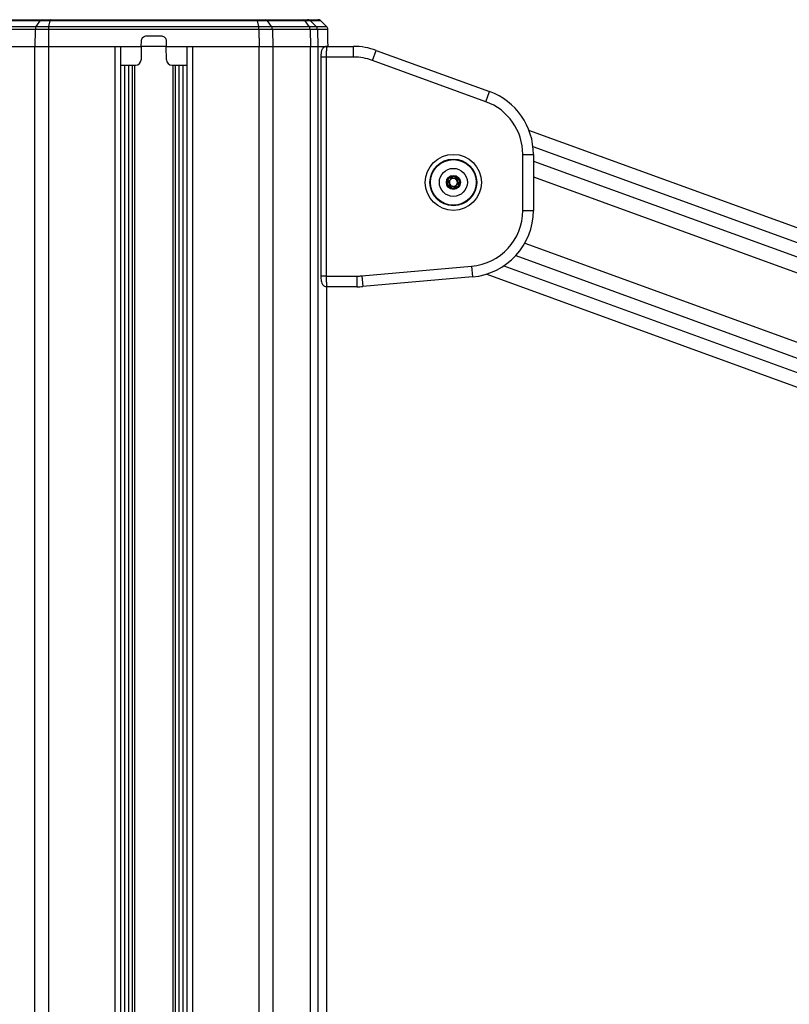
# Model space of a CAD drawing. Header units: millimetres. Extents: x 20 to 26560, y 40 to 18133.
# Tile 38 of 97: x 8998 to 9574, y 6754 to 7491. Entities that reach past the tile are written whole.
import ezdxf

# ---------------------------------------------------------------- set-up
doc = ezdxf.new("R2010")
doc.units = ezdxf.units.MM
doc.header["$LTSCALE"] = 2

msp = doc.modelspace()

# ---------------------------------------------------------------- linework, layer by layer
at = {"color": 7, "linetype": 'Continuous', "lineweight": 25}
for p, q in [((8981.98, 7486.19), (9010.23, 7486.19)), ((9013.37, 7490.48), (8985.12, 7490.48)), ((8986.59, 7491.33), (9014.84, 7491.33)), ((9010.23, 7486.19), (9013.37, 7490.48)), ((9010.23, 7486.19), (9019.85, 7486.19)), ((9020.72, 7490.48), (9013.37, 7490.48)), ((9014.84, 7491.33), (9021.13, 7491.33)), ((9019.85, 7486.19), (9020.72, 7490.48)), ((9019.85, 7486.19), (9177.07, 7486.19)), ((9176.2, 7490.48), (9020.72, 7490.48)), ((9021.13, 7491.33), (9175.79, 7491.33)), ((9175.79, 7491.33), (9182.08, 7491.33)), ((9177.07, 7486.19), (9176.2, 7490.48)), ((9183.55, 7490.48), (9176.2, 7490.48)), ((9177.07, 7486.19), (9186.69, 7486.19)), ((9182.08, 7491.33), (9210.33, 7491.33)), ((9186.69, 7486.19), (9183.55, 7490.48)), ((9211.8, 7490.48), (9183.55, 7490.48)), ((9186.69, 7486.19), (9214.94, 7486.19)), ((9210.33, 7491.33), (9213.7, 7491.33)), ((9214.94, 7486.19), (9211.8, 7490.48)), ((9215.74, 7490.48), (9211.8, 7490.48)), ((9213.7, 7491.33), (9221.39, 7491.33)), ((9214.94, 7486.19), (9220.1, 7486.19)), ((9220.1, 7486.19), (9215.74, 7490.48)), ((9227.92, 7486.19), (9223.48, 7490.48)), ((9009.58, 7484.09), (8981.33, 7484.09)), ((9009.58, 7484.09), (9009.42, 7471.33)), ((9019.67, 7484.09), (9009.58, 7484.09)), ((9019.67, 7484.09), (9019.62, 7471.33)), ((9177.25, 7484.09), (9019.67, 7484.09)), ((9093.19, 7479.33), (9103.73, 7479.33)), ((9177.25, 7484.09), (9177.3, 7471.33)), ((9187.34, 7484.09), (9177.25, 7484.09)), ((9187.34, 7484.09), (9187.5, 7471.33)), ((9215.59, 7484.09), (9187.34, 7484.09)), ((9215.59, 7484.09), (9215.75, 7471.33)), ((9221, 7484.09), (9215.59, 7484.09)), ((9221, 7484.09), (9221.21, 7471.33)), ((9228.92, 7479.33), (9228.84, 7484.09)), ((9228.89, 7479.33), (9228.92, 7479.33)), ((8981.17, 7471.33), (9009.42, 7471.33)), ((9009.42, 7471.33), (9019.62, 7471.33)), ((9019.62, 7471.33), (9089.12, 7471.33)), ((9019.62, 7471.33), (9069.53, 7471.33)), ((9073.82, 1723.33), (9073.82, 7471.33)), ((9089.12, 7471.33), (9088.95, 7461.26)), ((9089.12, 7471.33), (9089.19, 7475.4)), ((9107.8, 7471.33), (9089.12, 7471.33)), ((9107.73, 7475.4), (9107.8, 7471.33)), ((9107.8, 7471.33), (9177.3, 7471.33)), ((9107.97, 7461.26), (9107.8, 7471.33)), ((9123.1, 7471.33), (9123.1, 1723.33)), ((9127.39, 7471.33), (9177.3, 7471.33)), ((9177.3, 7471.33), (9187.5, 7471.33)), ((9187.5, 7471.33), (9215.75, 7471.33)), ((9215.75, 7471.33), (9221.21, 7471.33)), ((9221.21, 7471.33), (9228.21, 7471.33)), ((9221.21, 7471.33), (9228.01, 7471.33)), ((9228.21, 7471.33), (9248.03, 7471.33)), ((9228.95, 7471.33), (9228.88, 7475.4)), ((9248.03, 7463.33), (9248.03, 7471.33)), ((9223.59, 7463.66), (9223.58, 7463.33)), ((9223.58, 7463.33), (9223.58, 7299.33)), ((9227.58, 7463.33), (9227.58, 7299.33)), ((9248.03, 7463.33), (9227.58, 7463.33)), ((9262.39, 7460.79), (9265.13, 7468.31)), ((9265.13, 7468.31), (9349.94, 7437.44)), ((9073.82, 7457.33), (9084.95, 7457.33)), ((9111.97, 7457.33), (9123.1, 7457.33)), ((9347.21, 7429.92), (9262.39, 7460.79)), ((9347.21, 7429.92), (9349.94, 7437.44)), ((11075.56, 6791.04), (9379.49, 7408.46)), ((9374.84, 7390.46), (9382.84, 7390.46)), ((9374.84, 7348.52), (9374.84, 7390.46)), ((9382.84, 7390.46), (9382.84, 7348.52)), ((9319.18, 7372.3), (9323.45, 7374.07)), ((9323.45, 7374.07), (9327.11, 7371.25)), ((9318.57, 7367.72), (9319.18, 7372.3)), ((9322.24, 7364.91), (9318.57, 7367.72)), ((9319.54, 7370.52), (9322.09, 7372.87)), ((9320.29, 7367.14), (9319.54, 7370.52)), ((9323.6, 7366.11), (9320.29, 7367.14)), ((9322.09, 7372.87), (9325.39, 7371.83)), ((9326.5, 7366.67), (9322.24, 7364.91)), ((9326.15, 7368.45), (9323.6, 7366.11)), ((9325.39, 7371.83), (9326.15, 7368.45)), ((9327.11, 7371.25), (9326.5, 7366.67)), ((9374.84, 7348.52), (9382.84, 7348.52)), ((9254.32, 7299.49), (9336.5, 7306.68)), ((9336.5, 7306.68), (9337.2, 7298.71)), ((9347.8, 7300.81), (10828.36, 6761.84)), ((9223.58, 7299.33), (9223.63, 7299.33)), ((9227.58, 7299.33), (9250.66, 7299.33)), ((9250.66, 7299.33), (9250.66, 7291.33)), ((9254.32, 7299.49), (9255.02, 7291.52)), ((9337.2, 7298.71), (9255.02, 7291.52)), ((9228.02, 6119.76), (9228.02, 7291.4)), ((9228.21, 7291.33), (9228.02, 7291.33)), ((9250.66, 7291.33), (9228.21, 7291.33))]:
    msp.add_line(p, q, dxfattribs=at)
at = {"color": 8, "linetype": 'Continuous', "lineweight": 25}
for p, q in [((9223.48, 7490.48), (9215.74, 7490.48)), ((9220.1, 7486.19), (9227.92, 7486.19)), ((9228.84, 7484.09), (9221, 7484.09)), ((9009.42, 1723.33), (9009.42, 7471.33)), ((9019.62, 7471.33), (9019.62, 1723.33)), ((9069.53, 1723.33), (9069.53, 7471.33)), ((9127.39, 7471.33), (9127.39, 1723.33)), ((9177.3, 1723.33), (9177.3, 7471.33)), ((9187.5, 7471.33), (9187.5, 1723.33)), ((9215.75, 1723.33), (9215.75, 7471.33)), ((9221.21, 7471.33), (9221.21, 1723.33)), ((9227.58, 7463.33), (9223.58, 7463.33)), ((9076.75, 6224.67), (9076.75, 7457.33)), ((9079.57, 7457.33), (9079.57, 6226.35)), ((9082.57, 6227.81), (9082.57, 7457.33)), ((9083.99, 7457.33), (9083.99, 6228.39)), ((9112.93, 6228.39), (9112.93, 7457.33)), ((9114.35, 7457.33), (9114.35, 6227.81)), ((9117.35, 6226.35), (9117.35, 7457.33)), ((9120.17, 7457.33), (9120.17, 6224.67)), ((9382.48, 7396.48), (11061.87, 6785.13)), ((9382.84, 7385.5), (10774.23, 6878.99)), ((9382.84, 7373.62), (9687.83, 7262.6)), ((9376.42, 7324), (9664.28, 7219.21)), ((9369.59, 7314.61), (10749.77, 6812.18)), ((9360.7, 7307), (10843.17, 6767.34)), ((9227.58, 7299.33), (9223.58, 7299.33)), ((9228.01, 6119.75), (9228.01, 7291.4))]:
    msp.add_line(p, q, dxfattribs=at)
at = {"color": 7, "linetype": 'Continuous', "lineweight": 25, "flags": 128}
for points in [[(9021.13, 7491.33), (9021.08, 7491.31), (9021.02, 7491.27), (9020.97, 7491.2), (9020.91, 7491.11), (9020.86, 7490.99), (9020.81, 7490.84), (9020.77, 7490.67), (9020.72, 7490.48)], [(9175.79, 7491.33), (9175.84, 7491.31), (9175.9, 7491.27), (9175.96, 7491.2), (9176.01, 7491.11), (9176.06, 7490.99), (9176.11, 7490.84), (9176.16, 7490.67), (9176.2, 7490.48)]]:
    msp.add_lwpolyline(points, dxfattribs=at)
at = {"color": 7, "linetype": 'Continuous', "lineweight": 25}
for radius in [21, 17.5, 17.1, 10.5, 5.25, 4.75]:
    msp.add_circle((9322.84, 7369.49), radius, dxfattribs=at)
for centre, radius, start, end in [((9013.25, 7484.11), 3.67, 145.46671, 180.35228), ((9014.93, 7489.47), 1.86, 92.6482, 146.83731), ((9030.97, 7484.18), 11.31, 169.73862, 180.46484), ((9165.95, 7484.18), 11.31, 359.53516, 10.26138), ((9181.99, 7489.47), 1.86, 33.16269, 87.3518), ((9183.67, 7484.11), 3.67, 359.64772, 34.53329), ((9210.24, 7489.47), 1.86, 33.16269, 87.3518), ((9213.69, 7488.42), 2.91, 45.30082, 89.90507), ((9211.92, 7484.11), 3.67, 359.64772, 34.53329), ((9217.97, 7484.04), 3.03, 0.88052, 45.29495), ((9221.39, 7488.33), 3, 46, 90), ((9225.84, 7484.03), 3, 1, 46), ((9248.03, 7421.33), 50, 70, 90), ((9248.03, 7421.33), 42, 70, 90), ((9084.95, 7461.33), 4, 270, 359), ((9111.97, 7461.33), 4, 181, 270), ((9332.84, 7390.46), 50, 0, 70), ((9332.84, 7390.46), 42, 0, 70), ((9322.84, 7369.49), 3, 132.56232, 192.56232), ((9322.84, 7369.49), 3, 192.56232, 252.56232), ((9322.84, 7369.49), 3, 72.56232, 132.56232), ((9322.84, 7369.49), 3, 252.56232, 312.56232), ((9322.84, 7369.49), 3, 12.56232, 72.56232), ((9322.84, 7369.49), 3, 312.56232, 12.56232), ((9332.84, 7348.52), 42, 275, 0), ((9332.84, 7348.52), 50, 275, 0), ((9250.66, 7341.33), 42, 270, 275), ((9250.66, 7341.33), 50, 270, 275)]:
    msp.add_arc(centre, radius, start, end, dxfattribs=at)
for points, knots in [([(9089.19, 7475.4), (9089.25, 7475.85), (9089.35, 7476.74), (9090.06, 7477.93), (9091.09, 7478.82), (9092.2, 7479.27), (9092.92, 7479.31), (9093.19, 7479.33)], [0, 0, 0, 0, 0.217051, 0.434103, 0.651134, 0.868186, 1, 1, 1, 1]), ([(9103.73, 7479.33), (9104.18, 7479.28), (9105.08, 7479.19), (9106.27, 7478.5), (9107.18, 7477.49), (9107.65, 7476.39), (9107.7, 7475.67), (9107.73, 7475.4)], [0, 0, 0, 0, 0.217103, 0.434207, 0.651285, 0.868325, 1, 1, 1, 1]), ([(9228.88, 7475.4), (9228.88, 7475.85), (9228.86, 7476.74), (9228.86, 7477.93), (9228.86, 7478.82), (9228.87, 7479.27), (9228.88, 7479.31), (9228.89, 7479.33)], [0, 0, 0, 0, 0.217051, 0.434103, 0.651134, 0.868186, 1, 1, 1, 1]), ([(9228.13, 7471.29), (9228.06, 7471.3), (9227.5, 7471.37), (9226.54, 7471.03), (9225.5, 7470.38), (9224.79, 7469.57), (9224.31, 7468.71), (9224, 7467.77), (9223.77, 7466.61), (9223.62, 7465.2), (9223.6, 7464.12), (9223.59, 7463.66)], [0, 0, 0, 0, 0.0216, 0.156762, 0.26647, 0.364816, 0.459415, 0.565097, 0.70642, 0.874369, 1, 1, 1, 1]), ([(9228.21, 7471.33), (9228.19, 7471.32), (9228.16, 7471.31), (9228.11, 7471.22), (9228.06, 7471.08), (9228, 7470.88), (9227.95, 7470.62), (9227.91, 7470.32), (9227.86, 7469.96), (9227.82, 7469.55), (9227.78, 7469.1), (9227.74, 7468.61), (9227.7, 7468.07), (9227.67, 7467.51), (9227.64, 7466.71), (9227.61, 7465.87), (9227.59, 7464.94), (9227.58, 7464.16), (9227.58, 7463.61), (9227.58, 7463.33)], [0, 0, 0, 0, 0.0533266, 0.1070285, 0.1619148, 0.2172108, 0.2706245, 0.3244162, 0.3794021, 0.4348015, 0.4881095, 0.5417952, 0.5966751, 0.6519689, 0.7048118, 0.8123107, 0.8670981, 0.9331829, 1, 1, 1, 1]), ([(9223.58, 7299.33), (9223.58, 7299.31), (9223.58, 7299.27), (9223.58, 7299.23), (9223.58, 7299.21)], [0, 0, 0, 0, 0.456605, 1, 1, 1, 1]), ([(9223.58, 7299.21), (9223.59, 7298.62), (9223.62, 7297.39), (9223.83, 7295.64), (9224.12, 7294.31), (9224.84, 7292.96), (9225.8, 7292.03), (9226.97, 7291.41), (9227.83, 7291.39), (9228.21, 7291.38)], [0, 0, 0, 0, 0.15699, 0.326449, 0.531459, 0.651789, 0.769417, 0.897814, 1, 1, 1, 1]), ([(9227.58, 7299.33), (9227.58, 7299.11), (9227.58, 7298.67), (9227.59, 7298.01), (9227.6, 7297.35), (9227.61, 7296.71), (9227.64, 7295.88), (9227.67, 7295.1), (9227.72, 7294.38), (9227.76, 7293.7), (9227.82, 7293.1), (9227.87, 7292.59), (9227.92, 7292.25), (9227.97, 7291.96), (9228.02, 7291.72), (9228.06, 7291.55), (9228.11, 7291.41), (9228.16, 7291.34), (9228.2, 7291.33), (9228.21, 7291.33)], [0, 0, 0, 0, 0.052162, 0.104682, 0.158329, 0.212364, 0.264417, 0.370255, 0.424162, 0.476376, 0.582541, 0.636613, 0.689326, 0.742402, 0.796623, 0.851239, 0.888123, 0.962485, 1, 1, 1, 1])]:
    msp.add_open_spline(points, degree=3, knots=knots, dxfattribs=at)

doc.saveas('drawing.dxf')
